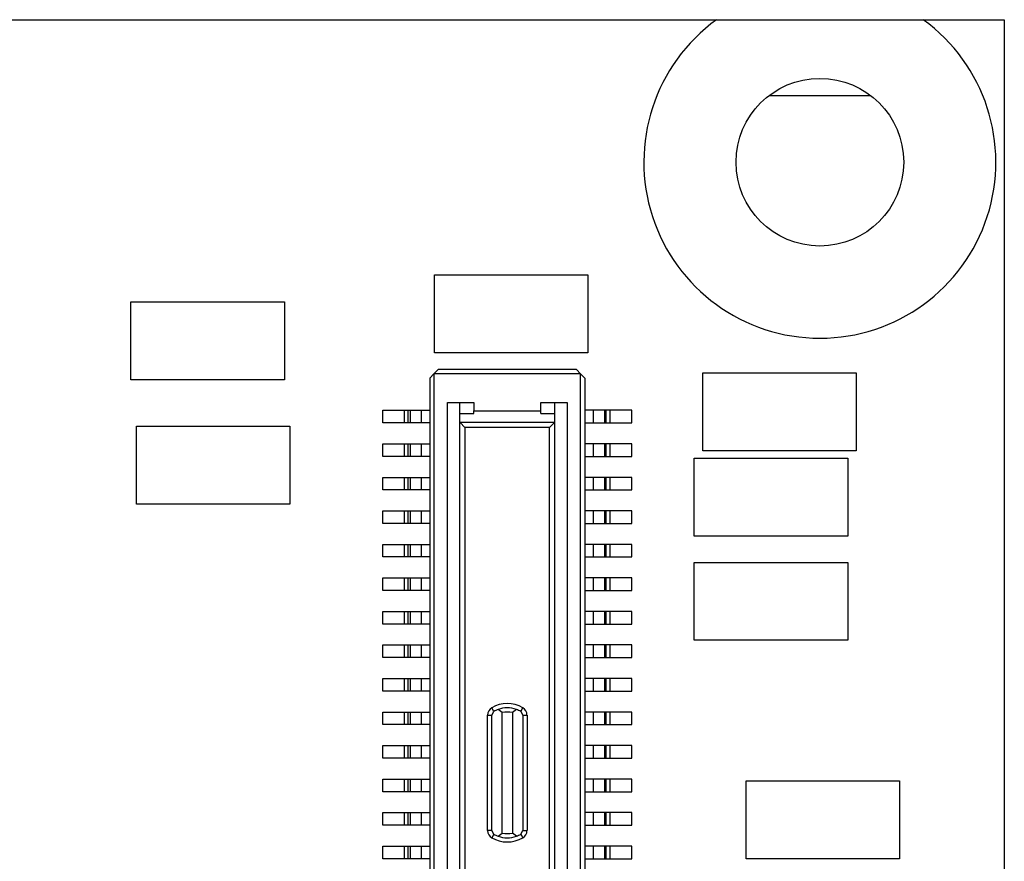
# Model space of a CAD drawing. Extents: x 5 to 415, y 5 to 292.
# Tile 20 of 33: x 76 to 88, y 195 to 205. Entities that reach past the tile are written whole.
import ezdxf

# ---------------------------------------------------------------- set-up
doc = ezdxf.new("R2010")
doc.units = 0
doc.layers.get('0').update_dxf_attribs({"linetype": 'CONTINUOUS'})

msp = doc.modelspace()

# ---------------------------------------------------------------- linework, layer by layer
at = {"color": 7, "linetype": 'CONTINUOUS'}
for p, q in [((44.398, 204.544), (84.632, 204.544)), ((84.632, 204.544), (87.098, 204.544)), ((87.098, 204.544), (88.065, 204.544)), ((88.065, 204.544), (88.065, 174.544)), ((85.259, 203.639), (86.472, 203.639)), ((81.268, 201.499), (83.098, 201.499)), ((81.268, 200.569), (81.268, 201.499)), ((83.098, 201.499), (83.098, 200.569)), ((77.646, 200.249), (77.646, 201.179)), ((77.646, 201.179), (79.476, 201.179)), ((79.476, 201.179), (79.476, 200.249)), ((83.098, 200.569), (81.268, 200.569)), ((81.211, 200.269), (81.261, 200.319)), ((81.261, 200.319), (81.311, 200.369)), ((83.011, 200.319), (81.261, 200.319)), ((81.261, 200.319), (81.261, 184.899)), ((82.961, 200.369), (81.311, 200.369)), ((83.011, 200.319), (82.961, 200.369)), ((83.011, 184.899), (83.011, 200.319)), ((83.061, 200.269), (83.011, 200.319)), ((84.468, 200.33), (86.298, 200.33)), ((84.468, 199.4), (84.468, 200.33)), ((86.298, 200.33), (86.298, 199.4)), ((79.476, 200.249), (77.646, 200.249)), ((81.211, 200.269), (81.211, 184.949)), ((83.061, 200.269), (83.061, 184.949)), ((81.421, 199.979), (81.736, 199.979)), ((81.421, 185.239), (81.421, 199.979)), ((81.571, 185.239), (81.571, 199.979)), ((81.736, 199.979), (81.736, 199.879)), ((82.536, 199.979), (82.851, 199.979)), ((82.536, 199.879), (82.536, 199.979)), ((82.701, 199.979), (82.701, 185.239)), ((82.851, 199.979), (82.851, 185.239)), ((80.651, 199.734), (80.651, 199.884)), ((80.651, 199.884), (80.911, 199.884)), ((80.911, 199.734), (80.911, 199.884)), ((80.911, 199.884), (80.955, 199.884)), ((80.955, 199.734), (80.955, 199.884)), ((80.955, 199.884), (80.979, 199.884)), ((80.979, 199.884), (81.111, 199.884)), ((80.979, 199.884), (80.979, 199.734)), ((81.111, 199.734), (81.111, 199.884)), ((81.111, 199.884), (81.211, 199.884)), ((81.571, 199.844), (81.736, 199.844)), ((81.736, 199.879), (82.536, 199.879)), ((81.736, 199.844), (81.736, 199.879)), ((82.536, 199.844), (82.536, 199.879)), ((82.536, 199.844), (82.701, 199.844)), ((83.161, 199.884), (83.061, 199.884)), ((83.161, 199.884), (83.161, 199.734)), ((83.294, 199.884), (83.161, 199.884)), ((83.294, 199.884), (83.294, 199.734)), ((83.317, 199.884), (83.294, 199.884)), ((83.317, 199.734), (83.317, 199.884)), ((83.361, 199.884), (83.317, 199.884)), ((83.361, 199.884), (83.361, 199.734)), ((83.621, 199.884), (83.361, 199.884)), ((83.621, 199.734), (83.621, 199.884)), ((77.712, 199.695), (79.542, 199.695)), ((77.712, 198.765), (77.712, 199.695)), ((79.542, 199.695), (79.542, 198.765)), ((80.911, 199.734), (80.651, 199.734)), ((80.955, 199.734), (80.911, 199.734)), ((80.979, 199.734), (80.955, 199.734)), ((81.111, 199.734), (80.979, 199.734)), ((81.211, 199.734), (81.111, 199.734)), ((81.571, 199.74), (81.572, 199.738)), ((82.7, 199.738), (81.572, 199.738)), ((81.572, 199.738), (81.631, 199.679)), ((82.641, 199.679), (82.7, 199.738)), ((82.7, 199.738), (82.701, 199.74)), ((83.061, 199.734), (83.161, 199.734)), ((83.161, 199.734), (83.294, 199.734)), ((83.294, 199.734), (83.317, 199.734)), ((83.317, 199.734), (83.361, 199.734)), ((83.361, 199.734), (83.621, 199.734)), ((81.631, 199.679), (81.631, 185.539)), ((82.641, 199.679), (81.631, 199.679)), ((82.641, 185.539), (82.641, 199.679)), ((80.651, 199.334), (80.651, 199.484)), ((80.651, 199.484), (80.911, 199.484)), ((80.911, 199.334), (80.911, 199.484)), ((80.911, 199.484), (80.955, 199.484)), ((80.955, 199.334), (80.955, 199.484)), ((80.955, 199.484), (80.979, 199.484)), ((80.979, 199.484), (81.111, 199.484)), ((80.979, 199.484), (80.979, 199.334)), ((81.111, 199.334), (81.111, 199.484)), ((81.111, 199.484), (81.211, 199.484)), ((83.161, 199.484), (83.061, 199.484)), ((83.161, 199.484), (83.161, 199.334)), ((83.294, 199.484), (83.161, 199.484)), ((83.294, 199.484), (83.294, 199.334)), ((83.317, 199.484), (83.294, 199.484)), ((83.317, 199.334), (83.317, 199.484)), ((83.361, 199.484), (83.317, 199.484)), ((83.361, 199.484), (83.361, 199.334)), ((83.621, 199.484), (83.361, 199.484)), ((83.621, 199.334), (83.621, 199.484)), ((86.298, 199.4), (84.468, 199.4)), ((80.911, 199.334), (80.651, 199.334)), ((80.955, 199.334), (80.911, 199.334)), ((80.979, 199.334), (80.955, 199.334)), ((81.111, 199.334), (80.979, 199.334)), ((81.211, 199.334), (81.111, 199.334)), ((83.061, 199.334), (83.161, 199.334)), ((83.161, 199.334), (83.294, 199.334)), ((83.294, 199.334), (83.317, 199.334)), ((83.317, 199.334), (83.361, 199.334)), ((83.361, 199.334), (83.621, 199.334)), ((84.367, 199.314), (86.197, 199.314)), ((84.367, 198.384), (84.367, 199.314)), ((86.197, 199.314), (86.197, 198.384)), ((80.651, 198.934), (80.651, 199.084)), ((80.651, 199.084), (80.911, 199.084)), ((80.911, 198.934), (80.911, 199.084)), ((80.911, 199.084), (80.955, 199.084)), ((80.955, 198.934), (80.955, 199.084)), ((80.955, 199.084), (80.979, 199.084)), ((80.979, 199.084), (81.111, 199.084)), ((80.979, 199.084), (80.979, 198.934)), ((81.111, 198.934), (81.111, 199.084)), ((81.111, 199.084), (81.211, 199.084)), ((83.161, 199.084), (83.061, 199.084)), ((83.161, 199.084), (83.161, 198.934)), ((83.294, 199.084), (83.161, 199.084)), ((83.294, 199.084), (83.294, 198.934)), ((83.317, 199.084), (83.294, 199.084)), ((83.317, 198.934), (83.317, 199.084)), ((83.361, 199.084), (83.317, 199.084)), ((83.361, 199.084), (83.361, 198.934)), ((83.621, 199.084), (83.361, 199.084)), ((83.621, 198.934), (83.621, 199.084)), ((80.911, 198.934), (80.651, 198.934)), ((80.955, 198.934), (80.911, 198.934)), ((80.979, 198.934), (80.955, 198.934)), ((81.111, 198.934), (80.979, 198.934)), ((81.211, 198.934), (81.111, 198.934)), ((83.061, 198.934), (83.161, 198.934)), ((83.161, 198.934), (83.294, 198.934)), ((83.294, 198.934), (83.317, 198.934)), ((83.317, 198.934), (83.361, 198.934)), ((83.361, 198.934), (83.621, 198.934)), ((79.542, 198.765), (77.712, 198.765)), ((80.651, 198.534), (80.651, 198.684)), ((80.651, 198.684), (80.911, 198.684)), ((80.911, 198.534), (80.911, 198.684)), ((80.911, 198.684), (80.955, 198.684)), ((80.955, 198.534), (80.955, 198.684)), ((80.955, 198.684), (80.979, 198.684)), ((80.979, 198.684), (81.111, 198.684)), ((80.979, 198.684), (80.979, 198.534)), ((81.111, 198.534), (81.111, 198.684)), ((81.111, 198.684), (81.211, 198.684)), ((83.161, 198.684), (83.061, 198.684)), ((83.161, 198.684), (83.161, 198.534)), ((83.294, 198.684), (83.161, 198.684)), ((83.294, 198.684), (83.294, 198.534)), ((83.317, 198.684), (83.294, 198.684)), ((83.317, 198.534), (83.317, 198.684)), ((83.361, 198.684), (83.317, 198.684)), ((83.361, 198.684), (83.361, 198.534)), ((83.621, 198.684), (83.361, 198.684)), ((83.621, 198.534), (83.621, 198.684)), ((80.911, 198.534), (80.651, 198.534)), ((80.955, 198.534), (80.911, 198.534)), ((80.979, 198.534), (80.955, 198.534)), ((81.111, 198.534), (80.979, 198.534)), ((81.211, 198.534), (81.111, 198.534)), ((83.061, 198.534), (83.161, 198.534)), ((83.161, 198.534), (83.294, 198.534)), ((83.294, 198.534), (83.317, 198.534)), ((83.317, 198.534), (83.361, 198.534)), ((83.361, 198.534), (83.621, 198.534)), ((80.651, 198.134), (80.651, 198.284)), ((80.651, 198.284), (80.911, 198.284)), ((80.911, 198.134), (80.911, 198.284)), ((80.911, 198.284), (80.955, 198.284)), ((80.955, 198.134), (80.955, 198.284)), ((80.955, 198.284), (80.979, 198.284)), ((80.979, 198.284), (80.979, 198.134)), ((80.979, 198.284), (81.111, 198.284)), ((81.111, 198.134), (81.111, 198.284)), ((81.111, 198.284), (81.211, 198.284)), ((83.161, 198.284), (83.061, 198.284)), ((83.161, 198.284), (83.161, 198.134)), ((83.294, 198.284), (83.161, 198.284)), ((83.294, 198.284), (83.294, 198.134)), ((83.317, 198.284), (83.294, 198.284)), ((83.317, 198.134), (83.317, 198.284)), ((83.361, 198.284), (83.317, 198.284)), ((83.361, 198.284), (83.361, 198.134)), ((83.621, 198.284), (83.361, 198.284)), ((83.621, 198.134), (83.621, 198.284)), ((86.197, 198.384), (84.367, 198.384)), ((80.911, 198.134), (80.651, 198.134)), ((80.955, 198.134), (80.911, 198.134)), ((80.979, 198.134), (80.955, 198.134)), ((81.111, 198.134), (80.979, 198.134)), ((81.211, 198.134), (81.111, 198.134)), ((83.061, 198.134), (83.161, 198.134)), ((83.161, 198.134), (83.294, 198.134)), ((83.294, 198.134), (83.317, 198.134)), ((83.317, 198.134), (83.361, 198.134)), ((83.361, 198.134), (83.621, 198.134)), ((84.367, 198.07), (86.197, 198.07)), ((84.367, 197.14), (84.367, 198.07)), ((86.197, 198.07), (86.197, 197.14)), ((80.651, 197.734), (80.651, 197.884)), ((80.651, 197.884), (80.911, 197.884)), ((80.911, 197.734), (80.911, 197.884)), ((80.911, 197.884), (80.955, 197.884)), ((80.955, 197.734), (80.955, 197.884)), ((80.955, 197.884), (80.979, 197.884)), ((80.979, 197.884), (81.111, 197.884)), ((80.979, 197.884), (80.979, 197.734)), ((81.111, 197.734), (81.111, 197.884)), ((81.111, 197.884), (81.211, 197.884)), ((83.161, 197.884), (83.061, 197.884)), ((83.161, 197.884), (83.161, 197.734)), ((83.294, 197.884), (83.161, 197.884)), ((83.294, 197.884), (83.294, 197.734)), ((83.317, 197.884), (83.294, 197.884)), ((83.317, 197.734), (83.317, 197.884)), ((83.361, 197.884), (83.317, 197.884)), ((83.361, 197.884), (83.361, 197.734)), ((83.621, 197.884), (83.361, 197.884)), ((83.621, 197.734), (83.621, 197.884)), ((80.911, 197.734), (80.651, 197.734)), ((80.955, 197.734), (80.911, 197.734)), ((80.979, 197.734), (80.955, 197.734)), ((81.111, 197.734), (80.979, 197.734)), ((81.211, 197.734), (81.111, 197.734)), ((83.061, 197.734), (83.161, 197.734)), ((83.161, 197.734), (83.294, 197.734)), ((83.294, 197.734), (83.317, 197.734)), ((83.317, 197.734), (83.361, 197.734)), ((83.361, 197.734), (83.621, 197.734)), ((80.651, 197.334), (80.651, 197.484)), ((80.651, 197.484), (80.911, 197.484)), ((80.911, 197.334), (80.911, 197.484)), ((80.911, 197.484), (80.955, 197.484)), ((80.955, 197.334), (80.955, 197.484)), ((80.955, 197.484), (80.979, 197.484)), ((80.979, 197.484), (81.111, 197.484)), ((80.979, 197.484), (80.979, 197.334)), ((81.111, 197.334), (81.111, 197.484)), ((81.111, 197.484), (81.211, 197.484)), ((83.161, 197.484), (83.061, 197.484)), ((83.161, 197.484), (83.161, 197.334)), ((83.294, 197.484), (83.161, 197.484)), ((83.294, 197.484), (83.294, 197.334)), ((83.317, 197.484), (83.294, 197.484)), ((83.317, 197.334), (83.317, 197.484)), ((83.361, 197.484), (83.317, 197.484)), ((83.361, 197.484), (83.361, 197.334)), ((83.621, 197.484), (83.361, 197.484)), ((83.621, 197.334), (83.621, 197.484)), ((80.911, 197.334), (80.651, 197.334)), ((80.955, 197.334), (80.911, 197.334)), ((80.979, 197.334), (80.955, 197.334)), ((81.111, 197.334), (80.979, 197.334)), ((81.211, 197.334), (81.111, 197.334)), ((83.061, 197.334), (83.161, 197.334)), ((83.161, 197.334), (83.294, 197.334)), ((83.294, 197.334), (83.317, 197.334)), ((83.317, 197.334), (83.361, 197.334)), ((83.361, 197.334), (83.621, 197.334)), ((86.197, 197.14), (84.367, 197.14)), ((80.651, 196.934), (80.651, 197.084)), ((80.651, 197.084), (80.911, 197.084)), ((80.911, 196.934), (80.911, 197.084)), ((80.911, 197.084), (80.955, 197.084)), ((80.955, 196.934), (80.955, 197.084)), ((80.955, 197.084), (80.979, 197.084)), ((80.979, 197.084), (81.111, 197.084)), ((80.979, 197.084), (80.979, 196.934)), ((81.111, 196.934), (81.111, 197.084)), ((81.111, 197.084), (81.211, 197.084)), ((83.161, 197.084), (83.061, 197.084)), ((83.161, 197.084), (83.161, 196.934)), ((83.294, 197.084), (83.161, 197.084)), ((83.294, 197.084), (83.294, 196.934)), ((83.317, 197.084), (83.294, 197.084)), ((83.317, 196.934), (83.317, 197.084)), ((83.361, 197.084), (83.317, 197.084)), ((83.361, 197.084), (83.361, 196.934)), ((83.621, 197.084), (83.361, 197.084)), ((83.621, 196.934), (83.621, 197.084)), ((80.911, 196.934), (80.651, 196.934)), ((80.955, 196.934), (80.911, 196.934)), ((80.979, 196.934), (80.955, 196.934)), ((81.111, 196.934), (80.979, 196.934)), ((81.211, 196.934), (81.111, 196.934)), ((83.061, 196.934), (83.161, 196.934)), ((83.161, 196.934), (83.294, 196.934)), ((83.294, 196.934), (83.317, 196.934)), ((83.317, 196.934), (83.361, 196.934)), ((83.361, 196.934), (83.621, 196.934)), ((80.651, 196.534), (80.651, 196.684)), ((80.651, 196.684), (80.911, 196.684)), ((80.911, 196.534), (80.911, 196.684)), ((80.911, 196.684), (80.955, 196.684)), ((80.955, 196.534), (80.955, 196.684)), ((80.955, 196.684), (80.979, 196.684)), ((80.979, 196.684), (81.111, 196.684)), ((80.979, 196.684), (80.979, 196.534)), ((81.111, 196.534), (81.111, 196.684)), ((81.111, 196.684), (81.211, 196.684)), ((83.161, 196.684), (83.061, 196.684)), ((83.161, 196.684), (83.161, 196.534)), ((83.294, 196.684), (83.161, 196.684)), ((83.294, 196.684), (83.294, 196.534)), ((83.317, 196.684), (83.294, 196.684)), ((83.317, 196.534), (83.317, 196.684)), ((83.361, 196.684), (83.317, 196.684)), ((83.361, 196.684), (83.361, 196.534)), ((83.621, 196.684), (83.361, 196.684)), ((83.621, 196.534), (83.621, 196.684)), ((80.911, 196.534), (80.651, 196.534)), ((80.955, 196.534), (80.911, 196.534)), ((80.979, 196.534), (80.955, 196.534)), ((81.111, 196.534), (80.979, 196.534)), ((81.211, 196.534), (81.111, 196.534)), ((83.061, 196.534), (83.161, 196.534)), ((83.161, 196.534), (83.294, 196.534)), ((83.294, 196.534), (83.317, 196.534)), ((83.317, 196.534), (83.361, 196.534)), ((83.361, 196.534), (83.621, 196.534)), ((80.651, 196.134), (80.651, 196.284)), ((80.651, 196.284), (80.911, 196.284)), ((80.911, 196.134), (80.911, 196.284)), ((80.911, 196.284), (80.955, 196.284)), ((80.955, 196.134), (80.955, 196.284)), ((80.955, 196.284), (80.979, 196.284)), ((80.979, 196.284), (80.979, 196.134)), ((80.979, 196.284), (81.111, 196.284)), ((81.111, 196.134), (81.111, 196.284)), ((81.111, 196.284), (81.211, 196.284)), ((81.976, 196.291), (81.951, 196.334)), ((81.951, 196.248), (81.976, 196.291)), ((82.076, 196.277), (82.026, 196.315)), ((82.246, 196.315), (82.196, 196.277)), ((82.296, 196.291), (82.321, 196.334)), ((82.296, 196.291), (82.321, 196.248)), ((83.161, 196.284), (83.061, 196.284)), ((83.161, 196.284), (83.161, 196.134)), ((83.294, 196.284), (83.161, 196.284)), ((83.294, 196.284), (83.294, 196.134)), ((83.317, 196.284), (83.294, 196.284)), ((83.317, 196.134), (83.317, 196.284)), ((83.361, 196.284), (83.317, 196.284)), ((83.361, 196.284), (83.361, 196.134)), ((83.621, 196.284), (83.361, 196.284)), ((83.621, 196.134), (83.621, 196.284)), ((81.901, 196.248), (81.951, 196.248)), ((81.901, 194.87), (81.901, 196.248)), ((81.951, 194.87), (81.951, 196.248)), ((82.076, 194.841), (82.076, 196.277)), ((82.196, 196.277), (82.196, 194.841)), ((82.321, 196.248), (82.321, 194.87)), ((82.321, 196.248), (82.371, 196.248)), ((82.371, 196.248), (82.371, 194.87)), ((80.911, 196.134), (80.651, 196.134)), ((80.955, 196.134), (80.911, 196.134)), ((80.979, 196.134), (80.955, 196.134)), ((81.111, 196.134), (80.979, 196.134)), ((81.211, 196.134), (81.111, 196.134)), ((83.061, 196.134), (83.161, 196.134)), ((83.161, 196.134), (83.294, 196.134)), ((83.294, 196.134), (83.317, 196.134)), ((83.317, 196.134), (83.361, 196.134)), ((83.361, 196.134), (83.621, 196.134)), ((80.651, 195.734), (80.651, 195.884)), ((80.651, 195.884), (80.911, 195.884)), ((80.911, 195.734), (80.911, 195.884)), ((80.911, 195.884), (80.955, 195.884)), ((80.955, 195.734), (80.955, 195.884)), ((80.955, 195.884), (80.979, 195.884)), ((80.979, 195.884), (81.111, 195.884)), ((80.979, 195.884), (80.979, 195.734)), ((81.111, 195.734), (81.111, 195.884)), ((81.111, 195.884), (81.211, 195.884)), ((83.161, 195.884), (83.061, 195.884)), ((83.161, 195.884), (83.161, 195.734)), ((83.294, 195.884), (83.161, 195.884)), ((83.294, 195.884), (83.294, 195.734)), ((83.317, 195.884), (83.294, 195.884)), ((83.317, 195.734), (83.317, 195.884)), ((83.361, 195.884), (83.317, 195.884)), ((83.361, 195.884), (83.361, 195.734)), ((83.621, 195.884), (83.361, 195.884)), ((83.621, 195.734), (83.621, 195.884)), ((80.911, 195.734), (80.651, 195.734)), ((80.955, 195.734), (80.911, 195.734)), ((80.979, 195.734), (80.955, 195.734)), ((81.111, 195.734), (80.979, 195.734)), ((81.211, 195.734), (81.111, 195.734)), ((83.061, 195.734), (83.161, 195.734)), ((83.161, 195.734), (83.294, 195.734)), ((83.294, 195.734), (83.317, 195.734)), ((83.317, 195.734), (83.361, 195.734)), ((83.361, 195.734), (83.621, 195.734)), ((80.651, 195.334), (80.651, 195.484)), ((80.651, 195.484), (80.911, 195.484)), ((80.911, 195.334), (80.911, 195.484)), ((80.911, 195.484), (80.955, 195.484)), ((80.955, 195.334), (80.955, 195.484)), ((80.955, 195.484), (80.979, 195.484)), ((80.979, 195.484), (81.111, 195.484)), ((80.979, 195.484), (80.979, 195.334)), ((81.111, 195.334), (81.111, 195.484)), ((81.111, 195.484), (81.211, 195.484)), ((83.161, 195.484), (83.061, 195.484)), ((83.161, 195.484), (83.161, 195.334)), ((83.294, 195.484), (83.161, 195.484)), ((83.294, 195.484), (83.294, 195.334)), ((83.317, 195.484), (83.294, 195.484)), ((83.317, 195.334), (83.317, 195.484)), ((83.361, 195.484), (83.317, 195.484)), ((83.361, 195.484), (83.361, 195.334)), ((83.621, 195.484), (83.361, 195.484)), ((83.621, 195.334), (83.621, 195.484)), ((84.986, 195.464), (86.816, 195.464)), ((84.986, 194.534), (84.986, 195.464)), ((86.816, 195.464), (86.816, 194.534)), ((80.911, 195.334), (80.651, 195.334)), ((80.955, 195.334), (80.911, 195.334)), ((80.979, 195.334), (80.955, 195.334)), ((81.111, 195.334), (80.979, 195.334)), ((81.211, 195.334), (81.111, 195.334)), ((83.061, 195.334), (83.161, 195.334)), ((83.161, 195.334), (83.294, 195.334)), ((83.294, 195.334), (83.317, 195.334)), ((83.317, 195.334), (83.361, 195.334)), ((83.361, 195.334), (83.621, 195.334)), ((80.651, 194.934), (80.651, 195.084)), ((80.651, 195.084), (80.911, 195.084)), ((80.911, 194.934), (80.911, 195.084)), ((80.911, 195.084), (80.955, 195.084)), ((80.955, 194.934), (80.955, 195.084)), ((80.955, 195.084), (80.979, 195.084)), ((80.979, 195.084), (81.111, 195.084)), ((80.979, 195.084), (80.979, 194.934)), ((81.111, 194.934), (81.111, 195.084)), ((81.111, 195.084), (81.211, 195.084)), ((83.161, 195.084), (83.061, 195.084)), ((83.161, 195.084), (83.161, 194.934)), ((83.294, 195.084), (83.161, 195.084)), ((83.294, 195.084), (83.294, 194.934)), ((83.317, 195.084), (83.294, 195.084)), ((83.317, 194.934), (83.317, 195.084)), ((83.361, 195.084), (83.317, 195.084)), ((83.361, 195.084), (83.361, 194.934)), ((83.621, 195.084), (83.361, 195.084)), ((83.621, 194.934), (83.621, 195.084)), ((80.911, 194.934), (80.651, 194.934)), ((80.955, 194.934), (80.911, 194.934)), ((80.979, 194.934), (80.955, 194.934)), ((81.111, 194.934), (80.979, 194.934)), ((81.211, 194.934), (81.111, 194.934)), ((83.061, 194.934), (83.161, 194.934)), ((83.161, 194.934), (83.294, 194.934)), ((83.294, 194.934), (83.317, 194.934)), ((83.317, 194.934), (83.361, 194.934)), ((83.361, 194.934), (83.621, 194.934)), ((81.951, 194.87), (81.901, 194.87)), ((81.976, 194.827), (81.951, 194.87)), ((81.976, 194.827), (81.951, 194.784)), ((82.026, 194.804), (82.076, 194.841)), ((82.246, 194.804), (82.196, 194.841)), ((82.296, 194.827), (82.321, 194.87)), ((82.296, 194.827), (82.321, 194.784)), ((82.321, 194.87), (82.371, 194.87)), ((80.651, 194.534), (80.651, 194.684)), ((80.651, 194.684), (80.911, 194.684)), ((80.911, 194.534), (80.911, 194.684)), ((80.911, 194.684), (80.955, 194.684)), ((80.955, 194.534), (80.955, 194.684)), ((80.955, 194.684), (80.979, 194.684)), ((80.979, 194.684), (81.111, 194.684)), ((80.979, 194.684), (80.979, 194.534)), ((81.111, 194.534), (81.111, 194.684)), ((81.111, 194.684), (81.211, 194.684)), ((83.161, 194.684), (83.061, 194.684)), ((83.161, 194.684), (83.161, 194.534)), ((83.294, 194.684), (83.161, 194.684)), ((83.294, 194.684), (83.294, 194.534)), ((83.317, 194.684), (83.294, 194.684)), ((83.317, 194.534), (83.317, 194.684)), ((83.361, 194.684), (83.317, 194.684)), ((83.361, 194.684), (83.361, 194.534)), ((83.621, 194.684), (83.361, 194.684)), ((83.621, 194.534), (83.621, 194.684)), ((80.911, 194.534), (80.651, 194.534)), ((80.955, 194.534), (80.911, 194.534)), ((80.979, 194.534), (80.955, 194.534)), ((81.111, 194.534), (80.979, 194.534)), ((81.211, 194.534), (81.111, 194.534)), ((83.061, 194.534), (83.161, 194.534)), ((83.161, 194.534), (83.294, 194.534)), ((83.294, 194.534), (83.317, 194.534)), ((83.317, 194.534), (83.361, 194.534)), ((83.361, 194.534), (83.621, 194.534)), ((86.816, 194.534), (84.986, 194.534))]:
    msp.add_line(p, q, dxfattribs=at)
msp.add_circle((85.865, 202.844), 1, dxfattribs=at)
for centre, radius, start, end in [((85.865, 202.844), 2.1, 125.9506, 54.0494), ((81.998, 196.25), 0.0968, 118.9104, 181.0896), ((82.136, 196.015), 0.37, 59.9618, 120.0382), ((82.136, 196.014), 0.32, 110.1055, 120), ((82.136, 196.014), 0.32, 69.8945, 110.1055), ((82.136, 196.014), 0.27, 77.1604, 102.8396), ((82.136, 196.014), 0.32, 60, 69.8945), ((82.274, 196.25), 0.0968, 358.9104, 61.0896), ((81.998, 194.868), 0.0968, 178.9104, 241.0896), ((82.136, 195.104), 0.37, 239.9618, 300.0382), ((82.136, 195.104), 0.32, 240, 249.8945), ((82.136, 195.104), 0.32, 249.8945, 290.1055), ((82.136, 195.104), 0.27, 257.1604, 282.8396), ((82.136, 195.104), 0.32, 290.1055, 300), ((82.274, 194.868), 0.0968, 298.9104, 1.0896)]:
    msp.add_arc(centre, radius, start, end, dxfattribs=at)

doc.saveas('drawing.dxf')
